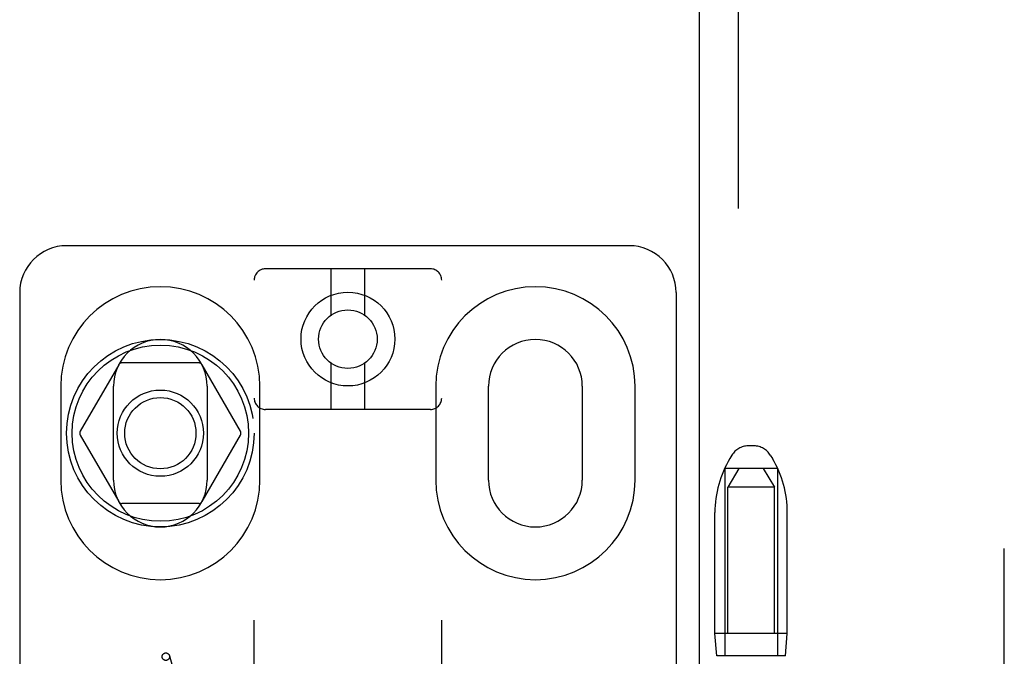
# Model space of a CAD drawing. Header units: inches. Extents: x 0 to 278, y 0 to 180.
# Tile 65 of 81: x 95.7 to 98.32, y 93.36 to 95.05. Entities that reach past the tile are written whole.
import ezdxf

# ---------------------------------------------------------------- set-up
doc = ezdxf.new("R2010")
doc.units = ezdxf.units.IN
doc.header["$LTSCALE"] = 15.310625
doc.header["$MEASUREMENT"] = 0
doc.linetypes.add('HIDDEN', pattern=[0.2, 0.1, -0.1])
doc.layers.add('DEFAULT_2', color=8, linetype='HIDDEN')
doc.layers.add('RIGHTHAND_DOOR_ASSEMBLY', color=7, linetype='CONTINUOUS')

msp = doc.modelspace()

# ---------------------------------------------------------------- linework, layer by layer
at = {"layer": 'DEFAULT_2', "color": 8, "linetype": 'HIDDEN'}
for p, q in [((98.3218, 52.3047), (98.3218, 131.3467)), ((97.3218, 94.4507), (95.8218, 94.4507)), ((96.7918, 94.3891), (96.3518, 94.3891)), ((96.5268, 94.2653), (96.5268, 94.3891)), ((96.6168, 94.2653), (96.6168, 94.3891)), ((96.3218, 88.8586), (96.3218, 94.3591)), ((96.8218, 88.8586), (96.8218, 94.3591)), ((95.6968, 94.3257), (95.6968, 89.3257)), ((97.4468, 94.3257), (97.4468, 89.3257)), ((95.9607, 94.1332), (95.8582, 93.9557)), ((96.1743, 94.1382), (95.9693, 94.1382)), ((96.2854, 93.9557), (96.1829, 94.1332)), ((96.5268, 94.0141), (96.5268, 94.1378)), ((96.6168, 94.0141), (96.6168, 94.1378)), ((95.8062, 94.0757), (95.8062, 93.8257)), ((95.9468, 93.8257), (95.9468, 94.0757)), ((96.1968, 94.0757), (96.1968, 93.8257)), ((96.3374, 93.8257), (96.3374, 94.0757)), ((96.8062, 94.0757), (96.8062, 93.8257)), ((96.9468, 93.8257), (96.9468, 94.0757)), ((97.1968, 94.0757), (97.1968, 93.8257)), ((97.3374, 93.8257), (97.3374, 94.0757)), ((96.7918, 94.0141), (96.3518, 94.0141)), ((95.8582, 93.9457), (95.9607, 93.7682)), ((96.1829, 93.7682), (96.2854, 93.9457)), ((97.655, 93.9167), (97.6386, 93.9167)), ((97.5957, 93.8925), (97.5902, 93.8832)), ((97.6979, 93.8925), (97.7034, 93.8832)), ((97.5768, 93.8567), (97.5768, 93.3567)), ((97.7168, 93.8567), (97.5768, 93.8567)), ((97.6143, 93.8567), (97.5843, 93.8067)), ((97.6793, 93.8567), (97.7093, 93.8067)), ((97.7168, 93.8567), (97.7168, 93.3567)), ((97.7093, 93.8067), (97.5843, 93.8067)), ((97.5843, 90.3567), (97.5843, 93.8067)), ((97.7093, 90.3567), (97.7093, 93.8067)), ((96.1743, 93.7632), (95.9693, 93.7632)), ((97.5503, 93.4167), (97.5503, 93.7392)), ((97.7433, 93.4167), (97.7433, 93.7392)), ((97.7433, 93.4167), (97.5503, 93.4167)), ((97.5553, 93.3567), (97.5503, 93.4167)), ((97.7383, 93.3567), (97.7433, 93.4167)), ((96.096, 93.3574), (96.1469, 93.1744)), ((97.7383, 93.3567), (97.5553, 93.3567))]:
    msp.add_line(p, q, dxfattribs=at)
for centre, radius in [((96.5718, 94.2016), 0.125), ((96.5718, 94.2016), 0.078), ((96.0718, 93.9507), 0.25), ((96.0718, 93.9507), 0.235), ((96.0718, 93.9507), 0.115), ((96.0718, 93.9507), 0.095), ((96.0864, 93.3548), 0.01)]:
    msp.add_circle(centre, radius, dxfattribs=at)
for centre, radius, start, end in [((95.8218, 94.3257), 0.125, 90, 180), ((97.3218, 94.3257), 0.125, 0, 90), ((96.3518, 94.3591), 0.03, 90, 180), ((96.7918, 94.3591), 0.03, 0, 90), ((96.0718, 94.0757), 0.2656, 0, 180), ((97.0718, 94.0757), 0.2656, 0, 180), ((96.0718, 94.0757), 0.125, 0, 180), ((97.0718, 94.0757), 0.125, 0, 180), ((95.9693, 94.1282), 0.01, 90.0034, 149.9992), ((96.1743, 94.1282), 0.01, 30.0031, 89.9988), ((96.3518, 94.0441), 0.03, 180, 270), ((96.7918, 94.0441), 0.03, 270, 360), ((95.8668, 93.9507), 0.01, 150.0037, 209.9986), ((96.2768, 93.9507), 0.01, 330.0037, 29.9986), ((97.6386, 93.8667), 0.05, 90, 149.0363), ((97.655, 93.8667), 0.05, 30.9637, 90), ((97.8303, 93.7392), 0.28, 149.0363, 180), ((97.4633, 93.7392), 0.28, 0, 30.9637), ((96.0718, 93.8257), 0.2656, 180, 360), ((96.0718, 93.8257), 0.125, 180, 360), ((97.0718, 93.8257), 0.2656, 180, 360), ((97.0718, 93.8257), 0.125, 180, 360), ((95.9693, 93.7732), 0.01, 210.0031, 269.9988), ((96.1743, 93.7732), 0.01, 270.0034, 329.9992)]:
    msp.add_arc(centre, radius, start, end, dxfattribs=at)
at = {"layer": 'RIGHTHAND_DOOR_ASSEMBLY', "color": 3, "linetype": 'Continuous'}
msp.add_line((97.5093, 51.6797), (97.5093, 131.9717), dxfattribs=at)
at = {"layer": 'RIGHTHAND_DOOR_ASSEMBLY', "color": 8, "linetype": 'HIDDEN'}
msp.add_line((97.6133, 51.6797), (97.6133, 131.9717), dxfattribs=at)

doc.saveas('drawing.dxf')
